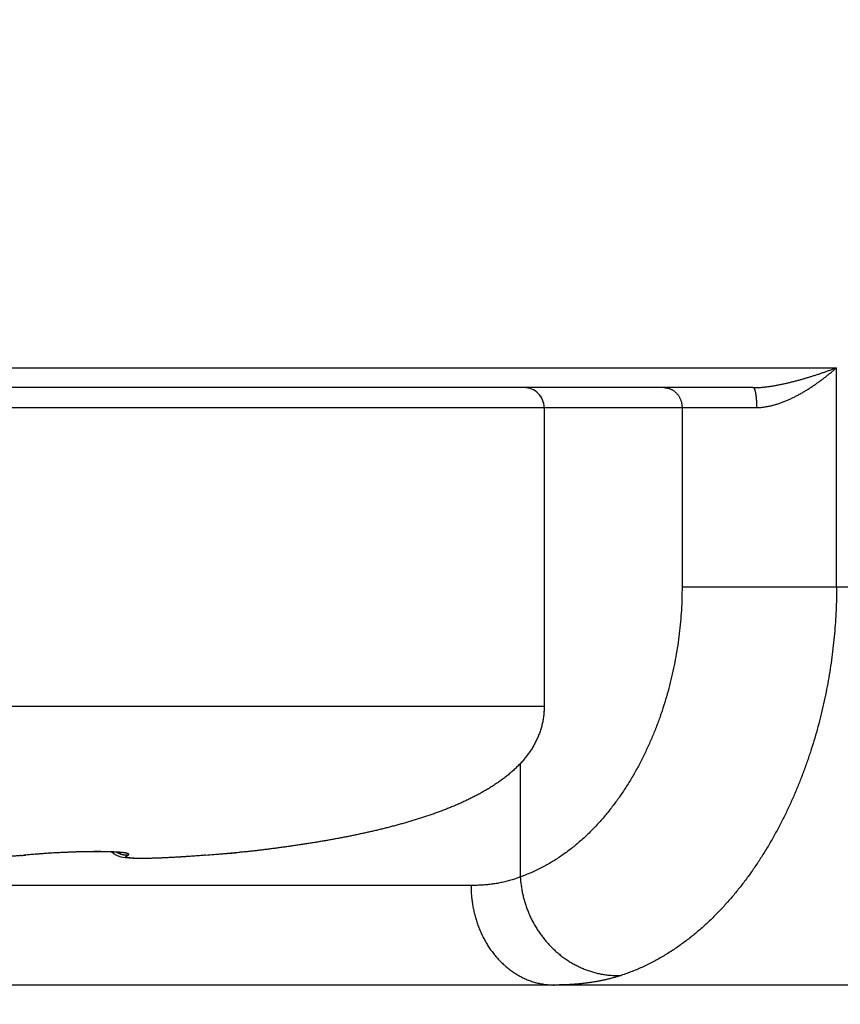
# Model space of a CAD drawing. Header units: millimetres. Extents: x 0 to 1300, y 0 to 891.
# Tile 98 of 148: x 420.87 to 424.99, y 464.5 to 469.45. Entities that reach past the tile are written whole.
import ezdxf

# ---------------------------------------------------------------- set-up
doc = ezdxf.new("R2010")
doc.units = ezdxf.units.MM
doc.header["$LTSCALE"] = 0.545669
doc.layers.add('NoLayerName_001', color=7, linetype='Continuous')
doc.styles.get("Standard").update_dxf_attribs({"font": 'txt', "bigfont": 'extfont2'})
doc.dimstyles.get("Standard").update_dxf_attribs({"dimtxt": 2.5, "dimasz": 2.5, "dimexe": 1, "dimexo": 1, "dimtad": 1, "dimdec": 3, "dimzin": 0, "dimdsep": 46, "dimtxsty": 'Standard', "dimcen": 2.5, "dimadec": 3, "dimazin": 0, "dimtfac": 0.75, "dimtdec": 3, "dimtmove": 0, "dimatfit": 3, "dimfxl": 1, "dimarcsym": 0})

# ---------------------------------------------------------------- blocks, each defined once
blk = doc.blocks.new('_OPEN30')
at = {"color": 0, "linetype": 'ByBlock', "lineweight": -2}
for p, q in [((-1, 0.267949), (0, 0)), ((0, 0), (-1, -0.267949)), ((0, 0), (-1, 0))]:
    blk.add_line(p, q, dxfattribs=at)
blk = doc.blocks.new('*D32')
at = {"layer": 'Defpoints', "color": 0}
for p in [(376.0501, 468.022), (430.0001, 467.2794), (376.0501, 447.6622)]:
    blk.add_point(p, dxfattribs=at)
at = {"layer": 'NoLayerName_001', "color": 0, "linetype": 'Continuous', "lineweight": 13}
for p, q in [((376.0501, 465.022), (376.0501, 444.6622)), ((430.0001, 464.2794), (430.0001, 444.6622)), ((425.5001, 447.6622), (380.5501, 447.6622))]:
    blk.add_line(p, q, dxfattribs=at)
at = {"layer": 'NoLayerName_001', "color": 0, "lineweight": 13, "xscale": 4.5, "yscale": 4.5, "zscale": 4.5, "rotation": 180}
blk.add_blockref('_OPEN30', (376.0501, 447.6622), dxfattribs=at)
at = {"layer": 'NoLayerName_001', "color": 0, "lineweight": 13, "xscale": 4.5, "yscale": 4.5, "zscale": 4.5}
blk.add_blockref('_OPEN30', (430.0001, 447.6622), dxfattribs=at)
at = {"layer": 'NoLayerName_001', "color": 0, "lineweight": 13, "insert": (403.0251, 456.8152), "char_height": 10.5, "attachment_point": 5}
blk.add_mtext('\\W0.8000;５４', dxfattribs=at)
blk = doc.blocks.new('*D33')
at = {"layer": 'Defpoints', "color": 0}
for p in [(378.5, 537.5), (600, 535), (378.5, 404.6746)]:
    blk.add_point(p, dxfattribs=at)
at = {"layer": 'NoLayerName_001', "color": 0, "linetype": 'Continuous', "lineweight": 13}
for p, q in [((378.5, 534.5), (378.5, 401.6746)), ((600, 532), (600, 401.6746)), ((595.5, 404.6746), (383, 404.6746))]:
    blk.add_line(p, q, dxfattribs=at)
at = {"layer": 'NoLayerName_001', "color": 0, "lineweight": 13, "xscale": 4.5, "yscale": 4.5, "zscale": 4.5, "rotation": 180}
blk.add_blockref('_OPEN30', (378.5, 404.6746), dxfattribs=at)
at = {"layer": 'NoLayerName_001', "color": 0, "lineweight": 13, "xscale": 4.5, "yscale": 4.5, "zscale": 4.5}
blk.add_blockref('_OPEN30', (600, 404.6746), dxfattribs=at)
at = {"layer": 'NoLayerName_001', "color": 0, "lineweight": 13, "insert": (489.25, 413.8959), "char_height": 10.5, "attachment_point": 5}
blk.add_mtext('\\W0.8000;２２２', dxfattribs=at)

msp = doc.modelspace()

# ---------------------------------------------------------------- linework, layer by layer
at = {"layer": 'NoLayerName_001', "color": 60, "linetype": 'Continuous', "lineweight": 25}
for p, q in [((418.04609291, 467.7), (424.96823858, 467.7)), ((424.96823858, 466.60000004), (424.96823858, 467.7)), ((424.55005923, 467.6), (418.47987442, 467.6)), ((418.48453984, 467.5), (424.56667142, 467.5)), ((423.50006463, 467.5), (423.50006463, 466)), ((424.19254564, 467.5), (424.19254564, 466.6)), ((424.19254564, 466.6), (430.05006463, 466.6)), ((418.40057834, 466), (423.50006463, 466)), ((423.380341, 465.7124272), (423.380341, 465.14279636)), ((420.9121813, 465.25343748), (420.8667499, 465.2491339)), ((420.88994348, 465.25190123), (420.8972783, 465.25198859)), ((420.93122346, 465.25514908), (420.90870372, 465.25310481)), ((420.95107475, 465.25680001), (420.92676625, 465.25475908)), ((420.96508664, 465.25789182), (420.94560758, 465.25635882)), ((420.98507912, 465.25935199), (420.95107475, 465.25680001)), ((421.00545996, 465.26073142), (420.97157216, 465.25837815)), ((421.02610887, 465.26201958), (420.99257577, 465.25987093)), ((421.04691066, 465.2632109), (421.01395061, 465.26127129)), ((421.06775437, 465.26430416), (421.03556691, 465.26257465)), ((421.08853663, 465.26529456), (421.05729608, 465.26377091)), ((421.10915319, 465.26617561), (421.07901585, 465.26485338)), ((421.12950886, 465.26694547), (421.1006138, 465.26582117)), ((421.149505, 465.26760551), (421.12197047, 465.26667291)), ((421.16904834, 465.26815362), (421.14297672, 465.26740247)), ((421.1880659, 465.2685877), (421.16352888, 465.26800775)), ((421.20648713, 465.26890948), (421.1835274, 465.26849149)), ((421.22424272, 465.26912375), (421.20289183, 465.26885602)), ((421.2412706, 465.26923243), (421.221546, 465.2690997)), ((421.25751882, 465.26923616), (421.23942155, 465.26922467)), ((421.27294147, 465.26913885), (421.2564579, 465.26923711)), ((421.28748353, 465.2689476), (421.27294147, 465.26913885)), ((421.30192689, 465.26864772), (421.28776094, 465.26894494)), ((421.3150536, 465.26826), (421.30109908, 465.26866871)), ((421.32707436, 465.26779295), (421.31374868, 465.26830594)), ((421.33794514, 465.26725466), (421.32540128, 465.26786565)), ((421.81142901, 465.25285147), (421.75879288, 465.24868304)), ((421.79949851, 465.25190122), (421.79877374, 465.25181861)), ((421.96663212, 465.26593614), (421.81142901, 465.25285147)), ((422.00879889, 465.26962747), (421.96663212, 465.26593614)), ((421.99450087, 465.26839635), (421.97277019, 465.26649662)), ((422.01117721, 465.26986519), (421.99450087, 465.26839635)), ((422.01118121, 465.26986513), (422.00879889, 465.26962747)), ((423.13286562, 465.1), (417.9430661, 465.1)), ((427.05006463, 464.6), (393.65006472, 464.6))]:
    msp.add_line(p, q, dxfattribs=at)
for points in [[(421.34177782, 465.25769316), (421.32891002, 465.26737931), (421.32858285, 465.26771826)], [(421.37390085, 465.26407738), (421.37490629, 465.26382051), (421.3748516, 465.26382357), (421.3726347, 465.26419481), (421.36869223, 465.26473527), (421.36308404, 465.26536594), (421.3560365, 465.26601736), (421.34760462, 465.26665776), (421.33794514, 465.26725466)], [(421.43517776, 465.23599932), (421.42444963, 465.2365016), (421.41442216, 465.23716749), (421.40495454, 465.2380281), (421.39575191, 465.23915417), (421.38659244, 465.24065374), (421.37696279, 465.24276623), (421.36630335, 465.24592637), (421.35464696, 465.25062039), (421.34177782, 465.25769316)], [(421.75879288, 465.24868304), (421.72992293, 465.24657042), (421.70207911, 465.24465796), (421.67531659, 465.24294102), (421.64968095, 465.24141454), (421.62521098, 465.24007326), (421.60193487, 465.2389116), (421.57987789, 465.23792409), (421.55904234, 465.23710462), (421.53942425, 465.23644735), (421.5210302, 465.23594729), (421.50385432, 465.23559939), (421.48787766, 465.23539873), (421.47307948, 465.23534095), (421.45940294, 465.2354225), (421.44680552, 465.23564137), (421.43517776, 465.23599932)]]:
    msp.add_lwpolyline(points, dxfattribs=at)
for centre, radius, start, end in [((423.40006463, 467.5), 0.1, 0, 90.00003081), ((420.6735162, 467.4053112), 2.16425859, 275.28918531, 275.7392084), ((421.11871889, 462.97710078), 2.2862806, 95.56642768, 95.74288518), ((421.15973205, 462.54901267), 2.71632837, 95.00032366, 95.55156385), ((419.27562539, 496.25033367), 31.10100881, 274.654719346, 274.975059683)]:
    msp.add_arc(centre, radius, start, end, dxfattribs=at)
for points, knots in [([(424.55005923, 467.6), (424.5558132, 467.60010375), (424.56732715, 467.6001652), (424.58457789, 467.6011342), (424.60180289, 467.60255891), (424.61899213, 467.60448362), (424.63613713, 467.60682776), (424.6532289, 467.60954492), (424.67026097, 467.61257782), (424.68723141, 467.61588204), (424.70413873, 467.61944325), (424.72098618, 467.62324377), (424.73777728, 467.62726711), (424.7545156, 467.63149644), (424.77120465, 467.63591523), (424.78784818, 467.64050606), (424.80444771, 467.64525957), (424.82100417, 467.65016807), (424.8375186, 467.65522341), (424.853992, 467.66041755), (424.87042538, 467.66574245), (424.88681976, 467.67119001), (424.90317607, 467.6767524), (424.91949564, 467.68242068), (424.93577825, 467.68819014), (424.95202948, 467.6940403), (424.9628335, 467.69802025), (424.96823858, 467.7)], [0, 0, 0, 0, 0.01726471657, 0.03453493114, 0.05181698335, 0.06911224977, 0.08641767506, 0.1037262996, 0.12102782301, 0.13831517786, 0.15559157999, 0.17286081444, 0.19012593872, 0.207389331, 0.22465273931, 0.24191731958, 0.2591836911, 0.27645217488, 0.2937228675, 0.31099565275, 0.32827021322, 0.34554604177, 0.362822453, 0.38009859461, 0.39737345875, 0.41464589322, 0.43191461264, 0.43191461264, 0.43191461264, 0.43191461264]), ([(424.56667142, 467.5), (424.57274697, 467.5002073), (424.58492192, 467.50033038), (424.60310831, 467.50226894), (424.62119697, 467.50511668), (424.63914643, 467.50896107), (424.65692111, 467.51363949), (424.67448362, 467.51905869), (424.69181006, 467.52510582), (424.70888927, 467.53171021), (424.72572062, 467.53883516), (424.74231707, 467.54644188), (424.75869152, 467.55449344), (424.77485703, 467.56295251), (424.79082666, 467.57178188), (424.8066139, 467.58094481), (424.82221897, 467.59042822), (424.83764189, 467.60021878), (424.85288272, 467.61030321), (424.86794154, 467.62066822), (424.88281835, 467.63130055), (424.89751335, 467.64218678), (424.91202609, 467.65331421), (424.92635851, 467.66466737), (424.94050359, 467.67624112), (424.95448776, 467.6879919), (424.9636426, 467.69601441), (424.96823858, 467.7)], [0, 0, 0, 0, 0.01823726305, 0.03649870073, 0.05480457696, 0.07315669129, 0.09154070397, 0.10992838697, 0.12828100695, 0.14658411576, 0.16485384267, 0.18310442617, 0.20134670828, 0.2195883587, 0.23783411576, 0.25608618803, 0.27434556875, 0.29261260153, 0.31088695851, 0.32916767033, 0.34745315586, 0.36574125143, 0.38402923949, 0.4023138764, 0.42059141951, 0.4388576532, 0.45710791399, 0.45710791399, 0.45710791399, 0.45710791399]), ([(424.1011083, 467.6), (424.10308558, 467.59992637), (424.10705326, 467.59988471), (424.11297619, 467.59918487), (424.11885469, 467.59812181), (424.12465382, 467.59663919), (424.13034079, 467.59476952), (424.13588306, 467.5925211), (424.14125165, 467.58990609), (424.14642515, 467.58693903), (424.15138721, 467.58363374), (424.15612235, 467.58000333), (424.16061502, 467.57606088), (424.16484997, 467.5718198), (424.16880976, 467.56729321), (424.1724865, 467.56250496), (424.17587517, 467.55748145), (424.17896976, 467.55224856), (424.1817644, 467.54683235), (424.18425319, 467.54125878), (424.18643006, 467.53555381), (424.18828933, 467.5297434), (424.18982384, 467.52385346), (424.19103166, 467.51791), (424.19189144, 467.51193863), (424.19245347, 467.50596637), (424.19248684, 467.50198245), (424.19254564, 467.5)], [0, 0, 0, 0, 0.0059359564, 0.01189258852, 0.01786556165, 0.02384845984, 0.02983344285, 0.03581188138, 0.04177744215, 0.04773460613, 0.05369022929, 0.05965058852, 0.06562157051, 0.07160886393, 0.07761789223, 0.0836512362, 0.08970814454, 0.09578568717, 0.10187914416, 0.10798236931, 0.11408813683, 0.12018847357, 0.1262749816, 0.13233915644, 0.13837270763, 0.14436788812, 0.1503178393, 0.1503178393, 0.1503178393, 0.1503178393]), ([(424.55005923, 467.6), (424.55093652, 467.59956223), (424.55294772, 467.59895274), (424.55462208, 467.59630394), (424.55595043, 467.59367151), (424.55696229, 467.59090506), (424.55790151, 467.58812607), (424.55873321, 467.5852956), (424.5594808, 467.58243128), (424.56015113, 467.57953767), (424.56075548, 467.5766229), (424.56130389, 467.57369414), (424.56180679, 467.57075851), (424.56227482, 467.56782126), (424.5627094, 467.56488411), (424.56311215, 467.56194712), (424.5634848, 467.55901002), (424.56382902, 467.55607251), (424.56414653, 467.55313432), (424.56443902, 467.55019515), (424.5647082, 467.54725473), (424.56495577, 467.54431276), (424.56518342, 467.54136897), (424.56539284, 467.5384231), (424.56558578, 467.53547505), (424.56576247, 467.53252486), (424.56592305, 467.52957273), (424.56606765, 467.52661891), (424.56619642, 467.52366366), (424.5663095, 467.52070722), (424.56640704, 467.51774985), (424.56648918, 467.51479181), (424.56655604, 467.51183334), (424.5666079, 467.5088747), (424.56664431, 467.50591614), (424.5666677, 467.50295792), (424.56666899, 467.5009859), (424.56667142, 467.5)], [0, 0, 0, 0, 0.00294135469, 0.00601679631, 0.00895529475, 0.01187929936, 0.01481522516, 0.01776402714, 0.02072485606, 0.02369569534, 0.02667353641, 0.02965454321, 0.0326342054, 0.03560849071, 0.03857726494, 0.04154140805, 0.04450174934, 0.04745906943, 0.0504141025, 0.05336753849, 0.05632002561, 0.05927217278, 0.06222455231, 0.06517770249, 0.06813204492, 0.07108755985, 0.0740440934, 0.07700148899, 0.07995958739, 0.08291822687, 0.08587724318, 0.08883646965, 0.09179573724, 0.0947548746, 0.09771370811, 0.10067206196, 0.10362975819, 0.10362975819, 0.10362975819, 0.10362975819]), ([(424.19254564, 466.6), (424.19225312, 466.58042255), (424.19209329, 466.5412336), (424.18929697, 466.48247785), (424.18497626, 466.42376216), (424.17885819, 466.36515152), (424.17102012, 466.3067074), (424.16144538, 466.24849223), (424.15014253, 466.19056817), (424.13711329, 466.13299748), (424.12236149, 466.07584231), (424.10588925, 466.01916526), (424.08770387, 465.96302892), (424.06779286, 465.90750476), (424.04612071, 465.85267658), (424.02265739, 465.79862872), (423.9973716, 465.74544605), (423.97023224, 465.69321344), (423.94120856, 465.64201554), (423.91026812, 465.5919385), (423.87739249, 465.5430746), (423.84255208, 465.49555641), (423.80568566, 465.44957819), (423.76675088, 465.40534517), (423.72570363, 465.36306522), (423.68250023, 465.32294696), (423.63711195, 465.28520973), (423.58957, 465.25012082), (423.54000653, 465.21791044), (423.4885085, 465.18907275), (423.4354795, 465.16328758), (423.39857365, 465.14993935), (423.380341, 465.14279636)], [0, 0, 0, 0, 0.0587388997, 0.1175499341, 0.1764223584, 0.235345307, 0.2943079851, 0.3532998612, 0.4123108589, 0.4713315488, 0.5303533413, 0.5893686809, 0.6483710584, 0.7073509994, 0.7662981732, 0.8252077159, 0.8840809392, 0.9429257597, 1.0017571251, 1.0605974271, 1.1194759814, 1.1783930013, 1.2373129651, 1.2962172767, 1.3551102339, 1.4140213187, 1.4730072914, 1.5320958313, 1.591191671, 1.6502065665, 1.7090899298, 1.7678356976, 1.7678356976, 1.7678356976, 1.7678356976]), ([(424.96818479, 466.60000004), (424.96796702, 466.5803209), (424.96784991, 466.54093445), (424.96575996, 466.48185758), (424.9625296, 466.42277923), (424.95795524, 466.3637394), (424.95209563, 466.30477617), (424.94493913, 466.24592815), (424.93649298, 466.18723379), (424.92675936, 466.1287316), (424.91574179, 466.07046005), (424.90344345, 466.01245765), (424.88986756, 465.95476288), (424.87501744, 465.89741422), (424.858896, 465.84045021), (424.84150695, 465.78390689), (424.82284597, 465.72781753), (424.80289796, 465.67221392), (424.78164881, 465.6171247), (424.75908411, 465.5625784), (424.73518875, 465.50860418), (424.70995328, 465.45523411), (424.6833556, 465.40251623), (424.655363, 465.35051491), (424.62594796, 465.29929734), (424.59508199, 465.24893156), (424.5627408, 465.19948927), (424.52890245, 465.15105454), (424.49354378, 465.1037273), (424.45664694, 465.05761261), (424.41819302, 465.01281646), (424.37816262, 464.96943942), (424.33649441, 464.9276135), (424.29312197, 464.8874735), (424.24798688, 464.84915496), (424.2010668, 464.81283624), (424.15244152, 464.77865443), (424.10215585, 464.74693833), (424.05054732, 464.7174449), (424.01474835, 464.70052904), (423.99704009, 464.69173681)], [0, 0, 0, 0, 0.0590410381, 0.1181498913, 0.1773167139, 0.2365314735, 0.2957840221, 0.3550641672, 0.4143617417, 0.473666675, 0.5329690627, 0.5922592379, 0.651527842, 0.7107658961, 0.769964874, 0.8291169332, 0.888221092, 0.9472857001, 1.006321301, 1.0653401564, 1.124356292, 1.1833847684, 1.2424280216, 1.3014788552, 1.3605340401, 1.4195950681, 1.4786680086, 1.5377486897, 1.5968193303, 1.6558681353, 1.714891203, 1.7738946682, 1.832904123, 1.8919633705, 1.9511330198, 2.0104670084, 2.0699073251, 2.1293681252, 2.1887799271, 2.2480924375, 2.2480924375, 2.2480924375, 2.2480924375]), ([(423.50006463, 466), (423.49987055, 465.9925694), (423.49977155, 465.97769168), (423.49788663, 465.95544541), (423.49489877, 465.93332935), (423.49057807, 465.91143223), (423.48499832, 465.88982082), (423.47816056, 465.8685604), (423.47011302, 465.84771148), (423.4609239, 465.82732712), (423.45065722, 465.80746329), (423.43937788, 465.78817361), (423.42714071, 465.76950381), (423.41401195, 465.75147285), (423.40005159, 465.73408567), (423.38533504, 465.71733163), (423.36994816, 465.70118669), (423.35396127, 465.68563075), (423.33743049, 465.67064821), (423.32041095, 465.65621869), (423.30295619, 465.64232144), (423.28511492, 465.62893217), (423.2669222, 465.61603308), (423.24840895, 465.6036028), (423.22960488, 465.59161945), (423.21053921, 465.58005954), (423.19123602, 465.56890312), (423.17171478, 465.5581336), (423.15199455, 465.54773278), (423.13209398, 465.5376827), (423.11203058, 465.52796439), (423.0918176, 465.51856369), (423.07146685, 465.50946614), (423.0509898, 465.50065708), (423.03039781, 465.49212153), (423.00970097, 465.48384516), (422.98890623, 465.47581906), (422.96802127, 465.46803051), (422.94704988, 465.460478), (422.92600956, 465.45311851), (422.91191348, 465.44841531), (422.9048741, 465.44603832)], [0, 0, 0, 0, 0.02229940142, 0.04461269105, 0.0669222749, 0.08922374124, 0.11152776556, 0.13384619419, 0.15618438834, 0.17853717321, 0.20089273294, 0.22323376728, 0.24554347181, 0.26783315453, 0.29012063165, 0.31241436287, 0.33471210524, 0.35701209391, 0.37931817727, 0.40162949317, 0.42394010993, 0.44624283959, 0.4685406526, 0.49083721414, 0.5131335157, 0.53542821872, 0.55772133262, 0.58001466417, 0.60230867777, 0.62460244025, 0.64689438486, 0.66918527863, 0.69147611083, 0.71376705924, 0.73605754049, 0.75834705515, 0.780636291, 0.80292572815, 0.82521543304, 0.84750509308, 0.86979469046, 0.86979469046, 0.86979469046, 0.86979469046]), ([(422.9048741, 465.44603832), (422.89781206, 465.44372895), (422.88370327, 465.43906186), (422.86244574, 465.4323505), (422.84113622, 465.4258032), (422.81976816, 465.4194447), (422.7983482, 465.41325958), (422.77687944, 465.40724319), (422.75536594, 465.40138797), (422.73381148, 465.39568724), (422.7122198, 465.39013367), (422.6905937, 465.38472145), (422.6689348, 465.37944749), (422.64724454, 465.3743081), (422.62552432, 465.36929975), (422.60377553, 465.36441886), (422.58199956, 465.35966186), (422.56019782, 465.35502517), (422.53837169, 465.35050523), (422.51652259, 465.34609845), (422.49465187, 465.34180128), (422.47276084, 465.33761009), (422.45085046, 465.33352221), (422.42892159, 465.32953502), (422.40697505, 465.32564591), (422.38501168, 465.32185223), (422.36303232, 465.31815135), (422.3410378, 465.31454064), (422.31902895, 465.31101746), (422.2970066, 465.3075792), (422.27497158, 465.30422321), (422.25292471, 465.30094684), (422.23086673, 465.29774756), (422.20879808, 465.29462406), (422.1867192, 465.29157495), (422.16463051, 465.2885988), (422.14253239, 465.28569439), (422.12042534, 465.28285961), (422.09830946, 465.28009581), (422.07618636, 465.27739134), (422.06143, 465.27565251), (422.05405281, 465.27477508)], [0, 0, 0, 0, 0.02229015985, 0.04458134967, 0.06687382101, 0.08916761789, 0.11146258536, 0.13375837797, 0.15605446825, 0.17835015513, 0.20064458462, 0.22293735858, 0.24522885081, 0.26751942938, 0.28980939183, 0.31209896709, 0.33438831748, 0.35667754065, 0.37896667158, 0.40125568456, 0.42354449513, 0.44583301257, 0.4681213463, 0.49040964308, 0.51269801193, 0.53498652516, 0.55727521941, 0.57956409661, 0.60185312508, 0.62414224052, 0.64643134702, 0.66872031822, 0.69100905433, 0.71329758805, 0.73558596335, 0.75787420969, 0.78016234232, 0.80245036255, 0.82473825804, 0.84702600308, 0.86931355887, 0.86931355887, 0.86931355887, 0.86931355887]), ([(420.87302327, 465.25026777), (420.86682548, 465.24971649), (420.85443266, 465.24858117), (420.83582613, 465.24707477), (420.81721078, 465.24567706), (420.79858577, 465.24440273), (420.77995276, 465.24323897), (420.76131275, 465.24218032), (420.74266688, 465.24121937), (420.7240163, 465.24034921), (420.70536211, 465.23956296), (420.68670532, 465.238853), (420.66804653, 465.23821581), (420.64938602, 465.23765077), (420.63072401, 465.23715655), (420.61206069, 465.23673204), (420.59339627, 465.23637603), (420.57473095, 465.23608752), (420.55606492, 465.23586466), (420.5373984, 465.23570889), (420.51873159, 465.23560929), (420.50628693, 465.23560385), (420.50006463, 465.23559351)], [0, 0, 0, 0, 0.01866678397, 0.03733380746, 0.05600141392, 0.07466980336, 0.09333904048, 0.11200906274, 0.13067968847, 0.14935062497, 0.16802147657, 0.18669177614, 0.20536135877, 0.22403033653, 0.24269881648, 0.26136689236, 0.28003464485, 0.29870214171, 0.31736943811, 0.33603657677, 0.35470358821, 0.37337049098, 0.37337049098, 0.37337049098, 0.37337049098]), ([(421.35402587, 465.26743893), (421.34923854, 465.26769736), (421.33966596, 465.26825872), (421.32529323, 465.26883381), (421.31091522, 465.26927566), (421.29653218, 465.26957488), (421.2821465, 465.26976048), (421.2677599, 465.2698509), (421.25337375, 465.26986852), (421.23898865, 465.26981723), (421.22460479, 465.2696995), (421.21022217, 465.26951815), (421.19584084, 465.26927592), (421.18146081, 465.26897557), (421.1670821, 465.26861984), (421.15270475, 465.26821154), (421.13832879, 465.26775323), (421.12395436, 465.26724534), (421.1095816, 465.26668847), (421.09521064, 465.26608318), (421.08084163, 465.26543003), (421.06647473, 465.26472957), (421.05211005, 465.2639824), (421.03774777, 465.26318898), (421.02338802, 465.26235019), (421.00903113, 465.26146417), (420.99467748, 465.26052832), (420.98032751, 465.25953999), (420.96598155, 465.2584974), (420.95164023, 465.25739537), (420.9373031, 465.25624147), (420.92775021, 465.25541089), (420.92297314, 465.25500326)], [0, 0, 0, 0, 0.01438290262, 0.02876623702, 0.04315085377, 0.05753691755, 0.07192399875, 0.08631116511, 0.10069730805, 0.11508234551, 0.12946656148, 0.14385020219, 0.15823347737, 0.17261656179, 0.18699959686, 0.2013826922, 0.21576591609, 0.23014928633, 0.24453280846, 0.25891648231, 0.27330030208, 0.28768425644, 0.30206832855, 0.31645249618, 0.33083672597, 0.34522093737, 0.35960504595, 0.37398899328, 0.38837274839, 0.40275630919, 0.41713970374, 0.4315229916, 0.4315229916, 0.4315229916, 0.4315229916]), ([(421.40961966, 465.25190122), (421.40862285, 465.25186712), (421.40662875, 465.25177609), (421.40363269, 465.25177639), (421.40063541, 465.25185786), (421.3976395, 465.25203487), (421.39464829, 465.25230302), (421.39166493, 465.25266294), (421.38869259, 465.25311393), (421.38573446, 465.25365562), (421.38279371, 465.25428758), (421.37987351, 465.25500938), (421.376977, 465.25582059), (421.37410701, 465.25671975), (421.37126629, 465.25770545), (421.36845761, 465.2587763), (421.36568368, 465.25993081), (421.3629474, 465.26116781), (421.36025099, 465.26248502), (421.35759922, 465.2638843), (421.35498732, 465.265352), (421.35329219, 465.26640616), (421.35243942, 465.26692345)], [0, 0, 0, 0, 0.002992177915, 0.005987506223, 0.008985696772, 0.011986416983, 0.014989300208, 0.017993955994, 0.020999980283, 0.024006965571, 0.027014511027, 0.030022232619, 0.033029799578, 0.036036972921, 0.039043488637, 0.042049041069, 0.045053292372, 0.048055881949, 0.051056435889, 0.054054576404, 0.057049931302, 0.060042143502, 0.060042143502, 0.060042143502, 0.060042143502]), ([(421.37842323, 465.26552417), (421.37803667, 465.2655628), (421.37726363, 465.26564073), (421.37610366, 465.26575359), (421.37494347, 465.26586406), (421.37378301, 465.26597169), (421.37262231, 465.26607663), (421.37146137, 465.26617884), (421.37030019, 465.26627836), (421.3691388, 465.26637527), (421.36797721, 465.26646967), (421.36681541, 465.26656164), (421.36565343, 465.26665128), (421.36449128, 465.26673868), (421.36294152, 465.26685233), (421.36100395, 465.26698928), (421.35867834, 465.2671459), (421.35635234, 465.2672964), (421.35480132, 465.26739094), (421.35402587, 465.26743893)], [0, 0, 0, 0, 0.0011654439, 0.002330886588, 0.003496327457, 0.004661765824, 0.005827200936, 0.006992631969, 0.008158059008, 0.009323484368, 0.010488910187, 0.011654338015, 0.012819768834, 0.013985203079, 0.01515064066, 0.017481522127, 0.019812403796, 0.02214326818, 0.024474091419, 0.024474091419, 0.024474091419, 0.024474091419]), ([(421.40961966, 465.25190122), (421.40997401, 465.25206136), (421.41068824, 465.25236955), (421.41172475, 465.25290355), (421.41273088, 465.25349629), (421.41366399, 465.2542022), (421.41450255, 465.25503533), (421.41490234, 465.25621083), (421.41446521, 465.25737527), (421.41359175, 465.25817177), (421.41261333, 465.25881399), (421.41157816, 465.25934827), (421.41051211, 465.25981717), (421.40941804, 465.26022589), (421.40830488, 465.26058928), (421.40717957, 465.26091914), (421.40604899, 465.26122973), (421.4049155, 465.26152441), (421.4037795, 465.26180314), (421.40264115, 465.2620669), (421.4015006, 465.26231647), (421.40035796, 465.26255265), (421.39921338, 465.26277624), (421.39806699, 465.26298806), (421.39691892, 465.26318891), (421.3957693, 465.26337959), (421.39461827, 465.2635609), (421.39346597, 465.26373366), (421.39231251, 465.26389867), (421.39115804, 465.26405672), (421.39000269, 465.26420863), (421.3888466, 465.2643552), (421.38768989, 465.26449724), (421.3865327, 465.26463554), (421.38537515, 465.26477095), (421.38421728, 465.26490356), (421.38305908, 465.26503335), (421.38190058, 465.26516037), (421.38074176, 465.2652845), (421.37958269, 465.26540619), (421.37880969, 465.26548462), (421.37842323, 465.26552417)], [0, 0, 0, 0, 0.001166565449, 0.002332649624, 0.003496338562, 0.004663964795, 0.005839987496, 0.00700433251, 0.008156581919, 0.009339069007, 0.010503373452, 0.011665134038, 0.012828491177, 0.013995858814, 0.015167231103, 0.016340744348, 0.017513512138, 0.01868454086, 0.019854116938, 0.021022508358, 0.022189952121, 0.023356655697, 0.024522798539, 0.025688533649, 0.02685398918, 0.028019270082, 0.029184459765, 0.030349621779, 0.031514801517, 0.032680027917, 0.033845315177, 0.035010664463, 0.03617606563, 0.037341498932, 0.03850694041, 0.039672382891, 0.040837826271, 0.042003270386, 0.043168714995, 0.044334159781, 0.045499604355, 0.045499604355, 0.045499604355, 0.045499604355]), ([(421.47219819, 465.2356196), (421.47088181, 465.23563043), (421.468249, 465.23564861), (421.46429996, 465.23569672), (421.46035109, 465.23575868), (421.45640245, 465.23583779), (421.45245414, 465.23593446), (421.44850638, 465.23605194), (421.44455944, 465.2361935), (421.44061365, 465.23636233), (421.4366693, 465.23656184), (421.43272679, 465.23679472), (421.42878693, 465.23706872), (421.42485069, 465.23739141), (421.42091995, 465.23777697), (421.41699681, 465.23823583), (421.41308948, 465.23881166), (421.40919761, 465.23949761), (421.4053844, 465.24056706), (421.40167739, 465.24151581), (421.39890662, 465.24560773), (421.4027649, 465.24837603), (421.40593081, 465.25030542), (421.40841938, 465.25134783), (421.40961966, 465.25190122)], [0, 0, 0, 0, 0.003949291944, 0.00789859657, 0.011847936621, 0.015797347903, 0.019746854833, 0.023696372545, 0.027645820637, 0.03159517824, 0.035544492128, 0.039493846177, 0.043443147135, 0.047392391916, 0.051341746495, 0.055291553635, 0.059240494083, 0.063189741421, 0.067141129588, 0.071088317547, 0.074759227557, 0.07868753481, 0.082634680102, 0.086599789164, 0.086599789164, 0.086599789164, 0.086599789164]), ([(421.79949851, 465.25190122), (421.79556202, 465.25158402), (421.78768944, 465.25094458), (421.77587813, 465.25001567), (421.76406536, 465.24910522), (421.75225089, 465.24821676), (421.74043481, 465.24734971), (421.72861713, 465.24650459), (421.71679786, 465.24568161), (421.70497704, 465.2448811), (421.69315468, 465.2441033), (421.6813308, 465.24334908), (421.6695054, 465.24261943), (421.65767847, 465.24191527), (421.64585002, 465.24123756), (421.63402007, 465.24058725), (421.62218861, 465.23996531), (421.61167043, 465.23943844), (421.60246606, 465.23899737), (421.59457593, 465.23863369), (421.58668512, 465.23828502), (421.57879363, 465.23795202), (421.57090147, 465.23763528), (421.56300862, 465.2373358), (421.5551151, 465.23705466), (421.54722092, 465.2367929), (421.53932608, 465.23655155), (421.5314306, 465.23633185), (421.52353449, 465.23613588), (421.51695389, 465.23599397), (421.51168914, 465.23589427), (421.50774043, 465.23582665), (421.50379159, 465.2357665), (421.49984264, 465.23571436), (421.49589359, 465.23567074), (421.49194445, 465.23563615), (421.48799525, 465.23561114), (421.484046, 465.23559606), (421.48009672, 465.23559199), (421.47614742, 465.23559741), (421.47351461, 465.23561322), (421.47219819, 465.2356196)], [0, 0, 0, 0, 0.01184773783, 0.02369551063, 0.0355433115, 0.04739113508, 0.05923897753, 0.07108683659, 0.08293471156, 0.09478260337, 0.10663051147, 0.11847842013, 0.13032631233, 0.14217417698, 0.15402200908, 0.16586980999, 0.17771758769, 0.18956535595, 0.19746386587, 0.20536237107, 0.21326087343, 0.22115937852, 0.22905789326, 0.23695641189, 0.24485492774, 0.25275344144, 0.26065196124, 0.2685504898, 0.27644901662, 0.28434754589, 0.28829681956, 0.29224610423, 0.2961953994, 0.30014469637, 0.30409398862, 0.30804327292, 0.31199254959, 0.31594182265, 0.31989110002, 0.3238403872, 0.32778967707, 0.32778967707, 0.32778967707, 0.32778967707]), ([(422.05405281, 465.27477508), (422.04667317, 465.27391919), (422.03191641, 465.27218636), (422.01714999, 465.27053782), (422.00976804, 465.26970301)], [0, 0, 0, 0, 0.022287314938, 0.044574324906, 0.044574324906, 0.044574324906, 0.044574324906]), ([(423.380341, 465.14279636), (423.37642715, 465.14126955), (423.36862679, 465.13814183), (423.35675584, 465.13389235), (423.34479495, 465.12989711), (423.33273511, 465.12619658), (423.32059103, 465.12276978), (423.30836965, 465.11961287), (423.29607833, 465.1167186), (423.28372352, 465.11408051), (423.2713117, 465.11169185), (423.25884936, 465.10954597), (423.24634297, 465.10763618), (423.23379902, 465.10595582), (423.22122398, 465.10449821), (423.20862433, 465.1032567), (423.19600656, 465.10222449), (423.18337713, 465.10139544), (423.17074254, 465.10076092), (423.15810922, 465.10032156), (423.1454838, 465.10004354), (423.13706969, 465.10002869), (423.13286562, 465.1)], [0, 0, 0, 0, 0.01260334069, 0.02520928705, 0.03781892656, 0.05043255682, 0.06304976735, 0.0756708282, 0.0882970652, 0.10092937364, 0.11356814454, 0.12621328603, 0.13886424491, 0.15152002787, 0.16417922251, 0.17684001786, 0.18950022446, 0.20215729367, 0.21480833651, 0.22745014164, 0.24007919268, 0.25269168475, 0.25269168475, 0.25269168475, 0.25269168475]), ([(423.38033928, 465.14279636), (423.38091894, 465.13538885), (423.38185473, 465.12054091), (423.38460887, 465.09837342), (423.38815874, 465.07629247), (423.39264052, 465.0543496), (423.3980045, 465.03258314), (423.4042509, 465.01103494), (423.41136655, 464.98974593), (423.41934192, 464.96875728), (423.42816653, 464.94811004), (423.43783029, 464.92784527), (423.44831385, 464.90799938), (423.4595981, 464.88860812), (423.471664, 464.86970718), (423.48449251, 464.85133227), (423.4980646, 464.8335191), (423.51236128, 464.81630341), (423.52736353, 464.79972092), (423.54305227, 464.78380765), (423.55940702, 464.76860022), (423.57639949, 464.75412898), (423.59400117, 464.74042503), (423.61218367, 464.72751985), (423.63091902, 464.71544266), (423.65018744, 464.70423031), (423.66997332, 464.69392337), (423.69026062, 464.68456021), (423.71102868, 464.67618474), (423.73223562, 464.66883309), (423.75381686, 464.6625244), (423.77570094, 464.65728474), (423.79781501, 464.6531441), (423.82008693, 464.65011506), (423.84244242, 464.64827643), (423.86481511, 464.64746077), (423.87970165, 464.6480989), (423.88713472, 464.64827028)], [0, 0, 0, 0, 0.02229046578, 0.04461894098, 0.06698107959, 0.08937181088, 0.11178558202, 0.13421659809, 0.15665906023, 0.17910740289, 0.20155653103, 0.22400224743, 0.24644158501, 0.26887175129, 0.29129007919, 0.31369424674, 0.33608249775, 0.35845386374, 0.38080838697, 0.40314734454, 0.42547270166, 0.44778491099, 0.47008454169, 0.49237303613, 0.51465327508, 0.53693382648, 0.5592290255, 0.58155687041, 0.60393883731, 0.62638154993, 0.64886449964, 0.67136498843, 0.69386120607, 0.7163329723, 0.73876249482, 0.76113515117, 0.78344030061, 0.78344030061, 0.78344030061, 0.78344030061]), ([(423.13286562, 465.1), (423.133026, 465.09201973), (423.1331124, 465.07603846), (423.13465205, 465.05209416), (423.13703766, 465.02819441), (423.14042382, 465.00438872), (423.14477213, 464.98072401), (423.15009603, 464.9572479), (423.15639505, 464.93400786), (423.1636724, 464.91105172), (423.17192946, 464.88842943), (423.18116578, 464.86619327), (423.1913802, 464.84439797), (423.20257143, 464.82309888), (423.21473817, 464.8023514), (423.22787918, 464.78221099), (423.24199317, 464.76273313), (423.25707708, 464.74397603), (423.27311846, 464.72600587), (423.2900941, 464.70889699), (423.30797538, 464.69273246), (423.32673257, 464.67759649), (423.34633605, 464.66357339), (423.36675623, 464.65074801), (423.38796103, 464.63920532), (423.40990184, 464.62904282), (423.43247843, 464.62030384), (423.45557443, 464.61304055), (423.47906887, 464.60728458), (423.50284291, 464.60316003), (423.52676951, 464.60044662), (423.54278754, 464.60028534), (423.55077054, 464.6)], [0, 0, 0, 0, 0.02394563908, 0.04793116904, 0.07194802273, 0.09598822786, 0.12004467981, 0.14411141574, 0.16818389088, 0.19225925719, 0.21633561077, 0.24040755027, 0.26447019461, 0.28852152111, 0.3125627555, 0.33659876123, 0.36063842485, 0.38469501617, 0.40877692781, 0.43287104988, 0.45696530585, 0.48105411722, 0.50513939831, 0.52923155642, 0.5533504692, 0.57751879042, 0.60172115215, 0.6259262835, 0.6501043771, 0.67422917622, 0.69828008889, 0.72224437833, 0.72224437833, 0.72224437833, 0.72224437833]), ([(423.99704009, 464.69173681), (423.97891269, 464.68395182), (423.94311864, 464.66733481), (423.90564289, 464.65496972), (423.88713538, 464.64826366)], [0, 0, 0, 0, 0.05918511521, 0.118240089, 0.118240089, 0.118240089, 0.118240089]), ([(423.88713472, 464.64827028), (423.88172283, 464.64655409), (423.87092411, 464.64303848), (423.85457001, 464.63826267), (423.83813346, 464.633772), (423.82160597, 464.62961117), (423.80500091, 464.6257556), (423.78832457, 464.62220048), (423.77158362, 464.61893815), (423.75478397, 464.61596172), (423.73793158, 464.61326408), (423.72103241, 464.61083817), (423.70409241, 464.60867691), (423.68711752, 464.60677325), (423.6701137, 464.6051201), (423.6530869, 464.60371043), (423.63604307, 464.60253703), (423.61898816, 464.60159343), (423.60192813, 464.60087033), (423.58486889, 464.60036899), (423.56781651, 464.60005133), (423.55645072, 464.60003437), (423.55077054, 464.60000157)], [0, 0, 0, 0, 0.01703245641, 0.0340671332, 0.05110524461, 0.06814729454, 0.08519313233, 0.10224295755, 0.11929775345, 0.13635815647, 0.15342438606, 0.1704962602, 0.18757321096, 0.20465429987, 0.22173823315, 0.23882337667, 0.25590777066, 0.27298914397, 0.29006492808, 0.30713227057, 0.32418804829, 0.34122887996, 0.34122887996, 0.34122887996, 0.34122887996])]:
    msp.add_open_spline(points, degree=3, knots=knots, dxfattribs=at)

# ---------------------------------------------------------------- dimensions: what is measured, and where the dimension line sits
at = {"layer": 'NoLayerName_001', "color": 3, "linetype": 'Continuous', "lineweight": 13}
for base, p1, p2, text, picture, middle in [((378.5, 404.67462069), (600, 535), (378.5, 537.5), '\\W0.8000;２２２', '*D33', (489.25, 404.67462069)), ((376.05006463, 447.66223708), (430.00006463, 467.27940772), (376.05006463, 468.02198512), '\\W0.8000;５４', '*D32', (403.02506463, 447.66223708))]:
    dim = msp.add_linear_dim(base=base, p1=p1, p2=p2, angle=180, text=text, dimstyle='Standard', override={"dimtxt": 10.5, "dimasz": 4.5, "dimexe": 3, "dimexo": 3, "dimgap": 3, "dimzin": 8, "dimblk": 'OPEN30', "dimclrd": 0, "dimclre": 0, "dimclrt": 0, "dimtp": 0, "dimtm": 0, "dimlwd": 13, "dimlwe": 13}, dxfattribs=at)
    dim.commit()
    dim.dimension.update_dxf_attribs({"geometry": picture, "text_midpoint": middle, "dimtype": 160})

doc.saveas('drawing.dxf')
